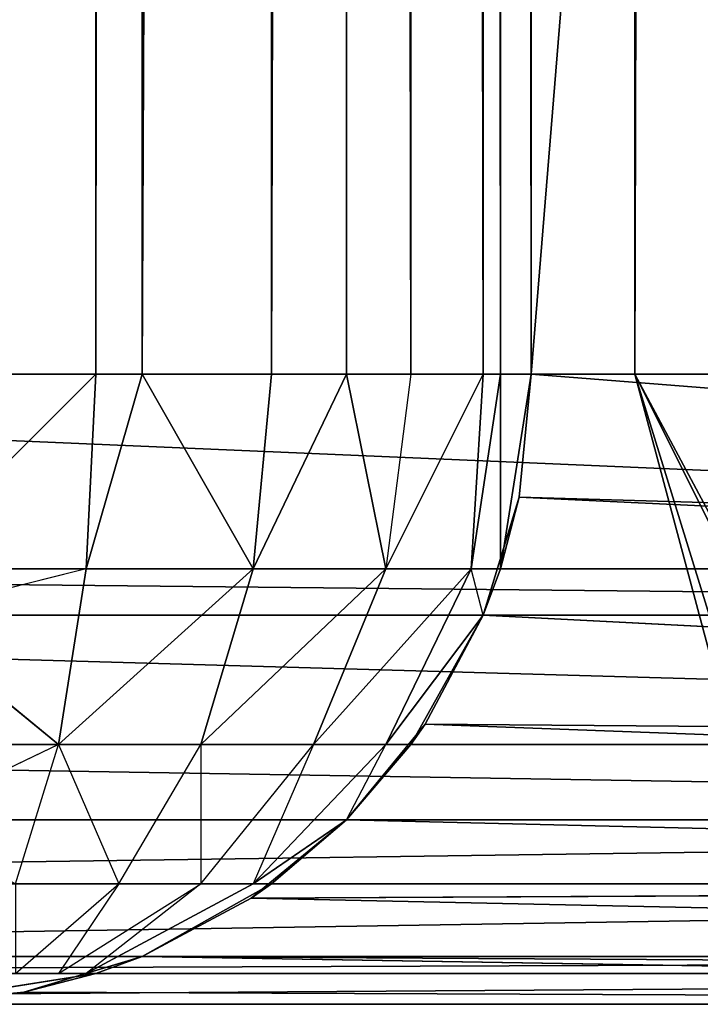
# Model space of a CAD drawing. Extents: x 0 to 602, y -131 to 3.
# Tile 6 of 167: x 2.056 to 2.596, y -131.053 to -130.271. Entities that reach past the tile are written whole.
import ezdxf

# ---------------------------------------------------------------- set-up
doc = ezdxf.new("R2010")
doc.units = 0
doc.header["$LTSCALE"] = 25.4
doc.layers.get('0').update_dxf_attribs({"color": 13, "linetype": 'CONTINUOUS'})

# ---------------------------------------------------------------- blocks, each defined once
blk = doc.blocks.new('PICASSO-LED-8131_STL')
at = {"color": 0}
for p, q in [((0.66749, 603.89435, 21.80967), (0.66749, 600.29437, 21.80967)), ((0.66749, 603.89435, 21.80967), (0.66749, 600.29437, 21.80967)), ((0.69196, 600.29437, 21.65516), (0.69196, 603.89435, 21.65516)), ((0.69196, 600.29437, 21.65516), (0.69196, 603.89435, 21.65516)), ((0.70555, 600.29437, 21.61833), (0.70555, 603.89435, 21.61833)), ((0.70555, 600.29437, 21.61833), (0.70555, 603.89435, 21.61833)), ((0.76298, 600.29437, 21.51578), (0.76298, 603.89435, 21.51578)), ((0.76298, 600.29437, 21.51578), (0.76298, 603.89435, 21.51578)), ((0.81394, 600.29437, 21.45612), (0.81394, 603.89435, 21.45612)), ((0.81394, 600.29437, 21.45612), (0.81394, 603.89435, 21.45612)), ((0.87359, 600.29437, 21.40516), (0.87359, 603.89435, 21.40516)), ((0.87359, 600.29437, 21.40516), (0.87359, 603.89435, 21.40516)), ((0.97615, 600.29437, 21.34773), (0.97615, 603.89435, 21.34773)), ((0.97615, 600.29437, 21.34773), (0.97615, 603.89435, 21.34773)), ((1.01298, 600.29437, 21.33414), (1.01298, 603.89435, 21.33414)), ((1.01298, 600.29437, 21.33414), (1.01298, 603.89435, 21.33414)), ((1.16749, 600.29437, 21.30967), (1.16749, 603.89435, 21.30967)), ((1.16749, 600.29437, 21.30967), (1.16749, 603.89435, 21.30967)), ((0.66749, 600.29437, 22.8345), (0.66749, 602.75305, 22.8345)), ((0.6771, 602.65552, 22.93204), (0.66749, 602.75305, 22.8345)), ((0.66749, 600.29437, 22.8345), (0.66749, 602.75305, 22.8345)), ((0.6771, 602.65552, 22.93204), (0.66749, 602.75305, 22.8345)), ((0.6771, 602.65552, 22.93204), (0.66749, 602.75305, 34.9545)), ((0.66749, 602.75305, 34.9545), (0.69196, 602.59857, 34.9545)), ((0.6771, 602.65552, 22.93204), (0.66749, 602.75305, 34.9545)), ((0.87359, 602.62811, 35.33921), (0.81394, 602.75305, 35.30805)), ((0.97615, 602.75305, 35.41644), (0.87359, 602.62811, 35.33921)), ((0.97615, 602.75305, 35.41644), (0.87359, 602.62811, 35.33921)), ((0.87359, 602.75305, 35.35901), (0.87359, 602.62811, 35.33921)), ((1.01298, 602.60614, 35.40675), (0.97615, 602.75305, 35.41644)), ((1.01298, 602.75305, 35.43003), (1.01298, 602.60614, 35.40675)), ((1.16749, 602.75305, 35.4545), (1.16749, 602.59857, 35.43003)), ((1.16749, 602.75305, 35.4545), (1.16749, 602.59857, 35.43003)), ((0.69196, 602.66229, 35.0795), (0.76298, 602.58032, 35.19226)), ((0.76298, 602.66229, 35.23401), (0.87359, 602.62811, 35.33921)), ((0.76298, 602.66229, 35.23401), (0.76298, 602.58032, 35.19226)), ((0.66749, 600.29437, 22.8345), (0.6771, 602.65552, 22.93204)), ((0.66749, 600.29437, 22.8345), (0.6771, 602.65552, 22.93204)), ((0.70555, 602.56177, 23.02584), (0.6771, 602.65552, 22.93204)), ((0.70555, 602.56177, 34.9545), (0.6771, 602.65552, 22.93204)), ((0.70555, 602.56177, 23.02584), (0.6771, 602.65552, 22.93204)), ((0.70555, 602.56177, 34.9545), (0.6771, 602.65552, 22.93204)), ((0.69196, 602.59857, 34.9545), (0.6771, 602.65552, 22.93204)), ((0.69196, 602.59857, 34.9545), (0.6771, 602.65552, 22.93204)), ((0.76298, 602.58032, 35.19226), (0.69196, 602.62811, 35.04532)), ((0.69196, 602.62811, 35.04532), (0.76298, 602.51532, 35.12725)), ((0.87359, 602.62811, 35.33921), (0.76298, 602.58032, 35.19226)), ((0.87359, 602.62811, 35.33921), (1.01298, 602.60614, 35.40675)), ((0.87359, 602.62811, 35.33921), (1.01298, 602.60614, 35.40675)), ((0.87359, 602.62811, 35.33921), (0.87359, 602.51532, 35.28175)), ((0.87359, 602.62811, 35.33921), (0.87359, 602.51532, 35.28175)), ((0.76298, 602.51532, 35.12725), (0.69196, 602.60614, 35.00225)), ((0.76298, 602.47357, 35.04532), (0.69196, 602.60614, 35.00225)), ((1.16749, 602.59857, 35.43003), (1.01298, 602.60614, 35.40675)), ((1.01298, 602.60614, 35.40675), (1.16749, 602.56177, 35.41644)), ((1.01298, 602.60614, 35.40675), (1.01298, 602.47357, 35.33921)), ((1.01298, 602.60614, 35.40675), (1.01298, 602.47357, 35.33921)), ((0.69196, 602.59857, 34.9545), (0.70555, 602.56177, 34.9545)), ((25.16749, 602.59857, 35.43003), (1.16749, 602.59857, 35.43003)), ((1.16749, 602.59857, 35.43003), (1.16749, 602.56177, 35.41644)), ((25.16749, 602.59857, 35.43003), (1.16749, 602.59857, 35.43003)), ((0.76298, 602.58032, 35.19226), (0.87359, 602.51532, 35.28175)), ((0.76298, 602.58032, 35.19226), (0.76298, 602.51532, 35.12725)), ((0.66749, 600.29437, 22.8345), (0.70555, 602.56177, 23.02584)), ((0.66749, 600.29437, 22.8345), (0.70555, 602.56177, 23.02584)), ((0.70555, 602.56177, 23.02584), (0.69196, 600.29437, 22.989)), ((0.70555, 602.56177, 23.02584), (0.69196, 600.29437, 22.989)), ((0.75175, 602.47528, 23.11228), (0.70555, 602.56177, 23.02584)), ((0.70555, 602.56177, 23.02584), (0.70555, 600.29437, 23.02584)), ((0.70555, 602.56177, 23.02584), (0.70555, 600.29437, 23.02584)), ((0.70555, 602.56177, 34.9545), (0.70555, 602.56177, 23.02584)), ((0.75175, 602.47528, 23.11228), (0.70555, 602.56177, 23.02584)), ((0.75175, 602.47528, 23.11228), (0.70555, 602.56177, 34.9545)), ((0.70555, 602.56177, 34.9545), (0.76298, 602.45923, 34.9545)), ((0.75175, 602.47528, 23.11228), (0.70555, 602.56177, 34.9545)), ((0.70555, 602.56177, 34.9545), (0.70555, 602.56177, 23.02584)), ((1.16749, 602.56177, 35.41644), (1.01298, 602.47357, 35.33921)), ((1.16749, 602.56177, 35.41644), (1.01298, 602.47357, 35.33921)), ((25.16749, 602.56177, 35.41644), (1.16749, 602.56177, 35.41644)), ((1.16749, 602.56177, 35.41644), (1.16749, 602.45923, 35.35901)), ((25.16749, 602.56177, 35.41644), (1.16749, 602.56177, 35.41644)), ((1.16749, 602.56177, 35.41644), (1.16749, 602.45923, 35.35901)), ((0.87359, 602.51532, 35.28175), (0.76298, 602.51532, 35.12725)), ((0.76298, 602.51532, 35.12725), (0.87359, 602.42584, 35.19226)), ((0.76298, 602.51532, 35.12725), (0.76298, 602.47357, 35.04532)), ((0.87359, 602.51532, 35.28175), (1.01298, 602.47357, 35.33921)), ((0.87359, 602.51532, 35.28175), (1.01298, 602.47357, 35.33921)), ((0.87359, 602.51532, 35.28175), (0.87359, 602.42584, 35.19226)), ((0.87359, 602.51532, 35.28175), (0.87359, 602.42584, 35.19226)), ((0.75175, 602.47528, 23.11228), (0.70555, 600.29437, 23.02584)), ((0.75175, 602.47528, 23.11228), (0.70555, 600.29437, 23.02584)), ((0.81394, 602.39954, 23.18805), (0.75175, 602.47528, 23.11228)), ((0.75175, 602.47528, 23.11228), (0.76298, 600.29437, 23.12839)), ((0.75175, 602.47528, 23.11228), (0.76298, 600.29437, 23.12839)), ((0.81394, 602.39954, 34.9545), (0.75175, 602.47528, 23.11228)), ((0.81394, 602.39954, 23.18805), (0.75175, 602.47528, 23.11228)), ((0.81394, 602.39954, 34.9545), (0.75175, 602.47528, 23.11228)), ((0.76298, 602.45923, 34.9545), (0.75175, 602.47528, 23.11228)), ((0.76298, 602.45923, 34.9545), (0.75175, 602.47528, 23.11228)), ((0.81394, 602.39954, 34.9545), (0.76298, 602.47357, 35.04532)), ((0.87359, 602.36835, 35.0795), (0.76298, 602.47357, 35.04532)), ((0.87359, 602.42584, 35.19226), (0.76298, 602.47357, 35.04532)), ((0.87359, 602.36835, 35.0795), (0.76298, 602.47357, 35.04532)), ((1.16749, 602.45923, 35.35901), (1.01298, 602.47357, 35.33921)), ((1.01298, 602.47357, 35.33921), (1.16749, 602.39954, 35.30805)), ((1.01298, 602.47357, 35.33921), (1.01298, 602.36835, 35.23401)), ((1.01298, 602.47357, 35.33921), (1.01298, 602.36835, 35.23401)), ((0.76298, 602.45923, 34.9545), (0.81394, 602.39954, 34.9545)), ((25.16749, 602.45923, 35.35901), (1.16749, 602.45923, 35.35901)), ((1.16749, 602.45923, 35.35901), (1.16749, 602.39954, 35.30805)), ((25.16749, 602.45923, 35.35901), (1.16749, 602.45923, 35.35901)), ((0.87359, 602.42584, 35.19226), (1.01298, 602.36835, 35.23401)), ((0.87359, 602.42584, 35.19226), (1.01298, 602.36835, 35.23401)), ((0.87359, 602.42584, 35.19226), (0.87359, 602.36835, 35.0795)), ((0.87359, 602.42584, 35.19226), (0.87359, 602.36835, 35.0795)), ((0.81394, 602.39954, 23.18805), (0.76298, 600.29437, 23.12839)), ((0.81394, 602.39954, 23.18805), (0.76298, 600.29437, 23.12839)), ((0.8897, 602.33734, 23.25023), (0.81394, 602.39954, 23.18805)), ((0.81394, 602.39954, 23.18805), (0.81394, 600.29437, 23.18805)), ((0.81394, 602.39954, 23.18805), (0.81394, 600.29437, 23.18805)), ((0.81394, 602.39954, 34.9545), (0.87359, 602.36835, 35.0795)), ((0.81394, 602.39954, 34.9545), (0.81394, 602.39954, 23.18805)), ((0.8897, 602.33734, 23.25023), (0.81394, 602.39954, 23.18805)), ((0.8897, 602.33734, 23.25023), (0.81394, 602.39954, 34.9545)), ((0.8897, 602.33734, 23.25023), (0.81394, 602.39954, 34.9545)), ((0.81394, 602.39954, 34.9545), (0.87359, 602.34857, 34.9545)), ((0.81394, 602.39954, 34.9545), (0.81394, 602.39954, 23.18805)), ((1.16749, 602.39954, 35.30805), (1.01298, 602.36835, 35.23401)), ((25.16749, 602.39954, 35.30805), (1.16749, 602.39954, 35.30805)), ((1.16749, 602.39954, 35.30805), (1.16749, 602.34857, 35.24839)), ((25.16749, 602.39954, 35.30805), (1.16749, 602.39954, 35.30805)), ((0.87359, 602.36835, 35.0795), (1.01298, 602.30084, 35.10145)), ((0.87359, 602.34857, 34.9545), (0.87359, 602.36835, 35.0795)), ((0.97615, 602.29114, 34.9545), (0.87359, 602.36835, 35.0795)), ((0.97615, 602.29114, 34.9545), (0.87359, 602.36835, 35.0795)), ((0.87359, 602.36835, 35.0795), (1.01298, 602.30084, 35.10145)), ((1.16749, 602.34857, 35.24839), (1.01298, 602.36835, 35.23401)), ((1.01298, 602.36835, 35.23401), (1.16749, 602.29114, 35.14584)), ((1.01298, 602.36835, 35.23401), (1.16749, 602.29114, 35.14584)), ((1.01298, 602.36835, 35.23401), (1.01298, 602.30084, 35.10145)), ((1.01298, 602.36835, 35.23401), (1.01298, 602.30084, 35.10145)), ((0.87359, 602.34857, 34.9545), (0.97615, 602.29114, 34.9545)), ((0.8897, 602.33734, 23.25023), (0.87359, 602.34857, 34.9545)), ((0.8897, 602.33734, 23.25023), (0.87359, 602.34857, 34.9545)), ((0.97615, 602.29114, 23.29643), (0.87359, 602.34857, 34.9545)), ((0.97615, 602.29114, 23.29643), (0.87359, 602.34857, 34.9545)), ((0.87359, 602.34857, 34.9545), (0.97615, 602.29114, 34.9545)), ((25.16749, 602.34857, 35.24839), (1.16749, 602.34857, 35.24839)), ((1.16749, 602.34857, 35.24839), (1.16749, 602.29114, 35.14584)), ((25.16749, 602.34857, 35.24839), (1.16749, 602.34857, 35.24839)), ((1.16749, 602.34857, 35.24839), (1.16749, 602.29114, 35.14584)), ((0.8897, 602.33734, 23.25023), (0.81394, 600.29437, 23.18805)), ((0.8897, 602.33734, 23.25023), (0.81394, 600.29437, 23.18805)), ((0.8897, 602.33734, 23.25023), (0.87359, 600.29437, 23.239)), ((0.8897, 602.33734, 23.25023), (0.87359, 600.29437, 23.239)), ((0.97615, 602.29114, 23.29643), (0.8897, 602.33734, 23.25023)), ((0.97615, 602.29114, 23.29643), (0.8897, 602.33734, 23.25023)), ((0.97615, 602.29114, 34.9545), (1.01298, 602.30084, 35.10145)), ((1.16749, 602.29114, 35.14584), (1.01298, 602.30084, 35.10145)), ((1.01298, 602.27753, 34.9545), (1.01298, 602.30084, 35.10145)), ((1.01298, 602.30084, 35.10145), (1.16749, 602.27753, 35.10901)), ((0.97615, 602.29114, 23.29643), (0.87359, 600.29437, 23.239)), ((0.97615, 602.29114, 23.29643), (0.87359, 600.29437, 23.239)), ((1.06995, 602.2627, 23.32489), (0.97615, 602.29114, 23.29643)), ((0.97615, 602.29114, 23.29643), (0.97615, 600.29437, 23.29643)), ((0.97615, 602.29114, 23.29643), (0.97615, 600.29437, 23.29643)), ((0.97615, 602.29114, 23.29643), (0.97615, 602.29114, 34.9545)), ((0.97615, 602.29114, 23.29643), (0.97615, 602.29114, 34.9545)), ((1.06995, 602.2627, 23.32489), (0.97615, 602.29114, 23.29643)), ((1.06995, 602.2627, 23.32489), (0.97615, 602.29114, 34.9545)), ((1.06995, 602.2627, 23.32489), (0.97615, 602.29114, 34.9545)), ((0.97615, 602.29114, 34.9545), (1.01298, 602.27753, 34.9545)), ((25.16749, 602.29114, 35.14584), (1.16749, 602.29114, 35.14584)), ((1.16749, 602.29114, 35.14584), (1.16749, 602.27753, 35.10901)), ((25.16749, 602.29114, 35.14584), (1.16749, 602.29114, 35.14584)), ((1.01298, 602.27753, 34.9545), (1.16749, 602.25311, 34.9545)), ((1.06995, 602.2627, 23.32489), (1.01298, 602.27753, 34.9545)), ((1.06995, 602.2627, 23.32489), (1.01298, 602.27753, 34.9545)), ((1.16749, 602.25311, 23.3345), (1.01298, 602.27753, 34.9545)), ((1.16749, 602.25311, 23.3345), (1.01298, 602.27753, 34.9545)), ((1.01298, 602.27753, 34.9545), (1.16749, 602.25311, 34.9545)), ((25.16749, 602.27753, 35.10901), (1.16749, 602.27753, 35.10901)), ((1.16749, 602.27753, 35.10901), (1.16749, 602.25311, 34.9545)), ((25.16749, 602.27753, 35.10901), (1.16749, 602.27753, 35.10901)), ((1.16749, 602.27753, 35.10901), (1.16749, 602.25311, 34.9545)), ((1.06995, 602.2627, 23.32489), (0.97615, 600.29437, 23.29643)), ((1.06995, 602.2627, 23.32489), (0.97615, 600.29437, 23.29643)), ((1.06995, 602.2627, 23.32489), (1.01298, 600.29437, 23.31002)), ((1.06995, 602.2627, 23.32489), (1.01298, 600.29437, 23.31002)), ((1.16749, 602.25311, 23.3345), (1.06995, 602.2627, 23.32489)), ((1.16749, 602.25311, 23.3345), (1.06995, 602.2627, 23.32489)), ((1.16749, 602.25311, 23.3345), (1.01298, 600.29437, 23.31002)), ((1.16749, 602.25311, 23.3345), (1.01298, 600.29437, 23.31002)), ((25.16749, 602.25311, 23.3345), (1.16749, 602.25311, 23.3345)), ((1.16749, 602.25311, 23.3345), (1.16749, 600.29437, 23.3345)), ((1.16749, 602.25311, 34.9545), (25.16749, 602.25311, 34.9545)), ((1.16749, 602.25311, 34.9545), (25.16749, 602.25311, 34.9545)), ((1.16749, 602.25311, 34.9545), (1.16749, 602.25311, 23.3345)), ((25.16749, 602.25311, 23.3345), (1.16749, 602.25311, 23.3345)), ((1.16749, 602.25311, 23.3345), (1.16749, 600.29437, 23.3345)), ((1.16749, 602.25311, 34.9545), (1.16749, 602.25311, 23.3345)), ((0.91749, 602.10394, 34.92758), (1.16749, 602.1709, 34.92758)), ((1.16749, 602.1709, 23.92758), (0.91749, 602.10394, 23.92758)), ((1.16749, 602.1709, 23.92758), (0.91749, 602.10394, 23.92758)), ((0.91749, 602.10394, 34.92758), (1.16749, 602.1709, 34.92758)), ((0.95098, 602.10394, 23.80258), (1.16749, 602.1709, 23.92758)), ((0.95098, 602.10394, 23.80258), (1.16749, 602.1709, 23.92758)), ((1.04249, 602.10394, 23.71107), (1.16749, 602.1709, 23.92758)), ((1.04249, 602.10394, 23.71107), (1.16749, 602.1709, 23.92758)), ((25.16749, 602.1709, 23.92758), (1.16749, 602.1709, 23.92758)), ((1.16749, 602.1709, 23.92758), (1.16749, 602.1709, 34.92758)), ((1.16749, 602.1709, 34.92758), (25.16749, 602.1709, 34.92758)), ((1.16749, 602.1709, 23.92758), (1.16749, 602.1709, 34.92758)), ((1.16749, 602.1709, 23.92758), (1.16749, 602.10394, 23.67758)), ((1.16749, 602.10394, 35.17758), (1.16749, 602.1709, 34.92758)), ((1.16749, 602.1709, 23.92758), (1.16749, 602.10394, 23.67758)), ((25.16749, 602.1709, 23.92758), (1.16749, 602.1709, 23.92758)), ((1.16749, 602.10394, 35.17758), (1.16749, 602.1709, 34.92758)), ((1.16749, 602.1709, 34.92758), (25.16749, 602.1709, 34.92758))]:
    blk.add_line(p, q, dxfattribs=at)
mesh = blk.add_polyface(dxfattribs=at)
corners = [(0.66749, 603.89435, 34.9545), (0.66749, 602.75305, 22.8345), (0.66749, 602.75305, 34.9545), (0.66749, 600.29437, 21.80967), (0.66749, 600.29437, 22.8345), (0.66749, 603.89435, 21.80967)]
mesh.append_faces([[corners[k] for k in face] for face in [(0, 1, 2), (1, 3, 4)]], dxfattribs={"vtx0": -1, "color": 0})
mesh.append_faces([[corners[k] for k in face] for face in [(3, 1, 5), (5, 1, 0)]], dxfattribs={"vtx0": -1, "vtx1": -1, "color": 0})
mesh = blk.add_polyface(dxfattribs=at)
corners = [(0.66749, 603.89435, 21.80967), (0.69196, 600.29437, 21.65516), (0.66749, 600.29437, 21.80967), (0.69196, 603.89435, 21.65516)]
mesh.append_faces([[corners[k] for k in face] for face in [(0, 1, 2), (1, 0, 3)]], dxfattribs={"vtx0": -1, "color": 0})
mesh = blk.add_polyface(dxfattribs=at)
corners = [(0.69196, 603.89435, 21.65516), (0.70555, 600.29437, 21.61833), (0.69196, 600.29437, 21.65516), (0.70555, 603.89435, 21.61833)]
mesh.append_faces([[corners[k] for k in face] for face in [(0, 1, 2), (1, 0, 3)]], dxfattribs={"vtx0": -1, "color": 0})
mesh = blk.add_polyface(dxfattribs=at)
corners = [(0.70555, 603.89435, 21.61833), (0.76298, 600.29437, 21.51578), (0.70555, 600.29437, 21.61833), (0.76298, 603.89435, 21.51578)]
mesh.append_faces([[corners[k] for k in face] for face in [(0, 1, 2), (1, 0, 3)]], dxfattribs={"vtx0": -1, "color": 0})
mesh = blk.add_polyface(dxfattribs=at)
corners = [(0.76298, 603.89435, 21.51578), (0.81394, 600.29437, 21.45612), (0.76298, 600.29437, 21.51578), (0.81394, 603.89435, 21.45612)]
mesh.append_faces([[corners[k] for k in face] for face in [(0, 1, 2), (1, 0, 3)]], dxfattribs={"vtx0": -1, "color": 0})
mesh = blk.add_polyface(dxfattribs=at)
corners = [(0.87359, 603.89435, 21.40516), (0.81394, 600.29437, 21.45612), (0.81394, 603.89435, 21.45612), (0.87359, 600.29437, 21.40516)]
mesh.append_faces([[corners[k] for k in face] for face in [(0, 1, 2), (1, 0, 3)]], dxfattribs={"vtx0": -1, "color": 0})
mesh = blk.add_polyface(dxfattribs=at)
corners = [(0.97615, 603.89435, 21.34773), (0.87359, 600.29437, 21.40516), (0.87359, 603.89435, 21.40516), (0.97615, 600.29437, 21.34773)]
mesh.append_faces([[corners[k] for k in face] for face in [(0, 1, 2), (1, 0, 3)]], dxfattribs={"vtx0": -1, "color": 0})
mesh = blk.add_polyface(dxfattribs=at)
corners = [(1.01298, 603.89435, 21.33414), (0.97615, 600.29437, 21.34773), (0.97615, 603.89435, 21.34773), (1.01298, 600.29437, 21.33414)]
mesh.append_faces([[corners[k] for k in face] for face in [(0, 1, 2), (1, 0, 3)]], dxfattribs={"vtx0": -1, "color": 0})
mesh = blk.add_polyface(dxfattribs=at)
corners = [(1.16749, 603.89435, 21.30967), (1.01298, 600.29437, 21.33414), (1.01298, 603.89435, 21.33414), (1.16749, 600.29437, 21.30967)]
mesh.append_faces([[corners[k] for k in face] for face in [(0, 1, 2), (1, 0, 3)]], dxfattribs={"vtx0": -1, "color": 0})
mesh = blk.add_polyface(dxfattribs=at)
corners = [(25.16749, 603.89435, 21.30967), (1.16749, 600.29437, 21.30967), (1.16749, 603.89435, 21.30967), (25.16749, 600.29437, 21.30967)]
mesh.append_faces([[corners[k] for k in face] for face in [(0, 1, 2), (1, 0, 3)]], dxfattribs={"vtx0": -1, "color": 0})
mesh = blk.add_polyface(dxfattribs=at)
corners = [(0.66749, 602.75305, 22.8345), (0.66749, 600.29437, 22.8345), (0.6771, 602.65552, 22.93204)]
mesh.append_faces([[corners[k] for k in face] for face in [(0, 1, 2)]], dxfattribs={"color": 0})
mesh = blk.add_polyface(dxfattribs=at)
corners = [(0.66749, 602.75305, 22.8345), (0.6771, 602.65552, 22.93204), (0.66749, 602.75305, 34.9545)]
mesh.append_faces([[corners[k] for k in face] for face in [(0, 1, 2)]], dxfattribs={"color": 0})
mesh = blk.add_polyface(dxfattribs=at)
corners = [(0.66749, 602.75305, 34.9545), (0.6771, 602.65552, 22.93204), (0.69196, 602.59857, 34.9545)]
mesh.append_faces([[corners[k] for k in face] for face in [(0, 1, 2)]], dxfattribs={"color": 0})
mesh = blk.add_polyface(dxfattribs=at)
corners = [(0.81394, 602.75305, 35.30805), (0.76298, 602.66229, 35.23401), (0.87359, 602.62811, 35.33921)]
mesh.append_faces([[corners[k] for k in face] for face in [(0, 1, 2)]], dxfattribs={"color": 0})
mesh = blk.add_polyface(dxfattribs=at)
corners = [(1.01298, 602.60614, 35.40675), (0.97615, 602.75305, 35.41644), (0.87359, 602.62811, 35.33921)]
mesh.append_faces([[corners[k] for k in face] for face in [(0, 1, 2)]], dxfattribs={"color": 0})
mesh = blk.add_polyface(dxfattribs=at)
corners = [(0.97615, 602.75305, 35.41644), (0.87359, 602.75305, 35.35901), (0.87359, 602.62811, 35.33921)]
mesh.append_faces([[corners[k] for k in face] for face in [(0, 1, 2)]], dxfattribs={"color": 0})
mesh = blk.add_polyface(dxfattribs=at)
corners = [(1.16749, 602.59857, 35.43003), (1.01298, 602.75305, 35.43003), (1.01298, 602.60614, 35.40675), (1.16749, 602.75305, 35.4545)]
mesh.append_faces([[corners[k] for k in face] for face in [(0, 1, 2), (1, 0, 3)]], dxfattribs={"vtx0": -1, "color": 0})
mesh = blk.add_polyface(dxfattribs=at)
corners = [(25.16749, 602.59857, 35.43003), (1.16749, 602.75305, 35.4545), (1.16749, 602.59857, 35.43003), (25.16749, 602.75305, 35.4545)]
mesh.append_faces([[corners[k] for k in face] for face in [(0, 1, 2), (1, 0, 3)]], dxfattribs={"vtx0": -1, "color": 0})
mesh = blk.add_polyface(dxfattribs=at)
corners = [(0.69196, 602.66229, 35.0795), (0.76298, 602.58032, 35.19226), (0.76298, 602.66229, 35.23401)]
mesh.append_faces([[corners[k] for k in face] for face in [(0, 1, 2)]], dxfattribs={"color": 0})
mesh = blk.add_polyface(dxfattribs=at)
corners = [(0.6771, 602.65552, 22.93204), (0.66749, 600.29437, 22.8345), (0.70555, 602.56177, 23.02584)]
mesh.append_faces([[corners[k] for k in face] for face in [(0, 1, 2)]], dxfattribs={"color": 0})
mesh = blk.add_polyface(dxfattribs=at)
corners = [(0.6771, 602.65552, 22.93204), (0.70555, 602.56177, 23.02584), (0.70555, 602.56177, 34.9545)]
mesh.append_faces([[corners[k] for k in face] for face in [(0, 1, 2)]], dxfattribs={"color": 0})
mesh = blk.add_polyface(dxfattribs=at)
corners = [(0.6771, 602.65552, 22.93204), (0.70555, 602.56177, 34.9545), (0.69196, 602.59857, 34.9545)]
mesh.append_faces([[corners[k] for k in face] for face in [(0, 1, 2)]], dxfattribs={"color": 0})
mesh = blk.add_polyface(dxfattribs=at)
corners = [(0.69196, 602.62811, 35.04532), (0.76298, 602.51532, 35.12725), (0.76298, 602.58032, 35.19226)]
mesh.append_faces([[corners[k] for k in face] for face in [(0, 1, 2)]], dxfattribs={"color": 0})
mesh = blk.add_polyface(dxfattribs=at)
corners = [(0.87359, 602.62811, 35.33921), (0.76298, 602.58032, 35.19226), (0.87359, 602.51532, 35.28175)]
mesh.append_faces([[corners[k] for k in face] for face in [(0, 1, 2)]], dxfattribs={"color": 0})
mesh = blk.add_polyface(dxfattribs=at)
corners = [(1.01298, 602.47357, 35.33921), (0.87359, 602.62811, 35.33921), (0.87359, 602.51532, 35.28175), (1.01298, 602.60614, 35.40675)]
mesh.append_faces([[corners[k] for k in face] for face in [(0, 1, 2), (1, 0, 3)]], dxfattribs={"vtx0": -1, "color": 0})
mesh = blk.add_polyface(dxfattribs=at)
corners = [(0.69196, 602.60614, 35.00225), (0.76298, 602.47357, 35.04532), (0.76298, 602.51532, 35.12725)]
mesh.append_faces([[corners[k] for k in face] for face in [(0, 1, 2)]], dxfattribs={"color": 0})
mesh = blk.add_polyface(dxfattribs=at)
corners = [(1.16749, 602.56177, 35.41644), (1.01298, 602.60614, 35.40675), (1.01298, 602.47357, 35.33921)]
mesh.append_faces([[corners[k] for k in face] for face in [(0, 1, 2)]], dxfattribs={"color": 0})
mesh = blk.add_polyface(dxfattribs=at)
corners = [(25.16749, 602.56177, 35.41644), (1.16749, 602.59857, 35.43003), (1.16749, 602.56177, 35.41644), (25.16749, 602.59857, 35.43003)]
mesh.append_faces([[corners[k] for k in face] for face in [(0, 1, 2), (1, 0, 3)]], dxfattribs={"vtx0": -1, "color": 0})
mesh = blk.add_polyface(dxfattribs=at)
corners = [(0.70555, 602.56177, 23.02584), (0.66749, 600.29437, 22.8345), (0.69196, 600.29437, 22.989)]
mesh.append_faces([[corners[k] for k in face] for face in [(0, 1, 2)]], dxfattribs={"color": 0})
mesh = blk.add_polyface(dxfattribs=at)
corners = [(0.70555, 602.56177, 23.02584), (0.69196, 600.29437, 22.989), (0.70555, 600.29437, 23.02584)]
mesh.append_faces([[corners[k] for k in face] for face in [(0, 1, 2)]], dxfattribs={"color": 0})
mesh = blk.add_polyface(dxfattribs=at)
corners = [(0.70555, 602.56177, 23.02584), (0.70555, 600.29437, 23.02584), (0.75175, 602.47528, 23.11228)]
mesh.append_faces([[corners[k] for k in face] for face in [(0, 1, 2)]], dxfattribs={"color": 0})
mesh = blk.add_polyface(dxfattribs=at)
corners = [(0.70555, 602.56177, 23.02584), (0.75175, 602.47528, 23.11228), (0.70555, 602.56177, 34.9545)]
mesh.append_faces([[corners[k] for k in face] for face in [(0, 1, 2)]], dxfattribs={"color": 0})
mesh = blk.add_polyface(dxfattribs=at)
corners = [(0.70555, 602.56177, 34.9545), (0.75175, 602.47528, 23.11228), (0.76298, 602.45923, 34.9545)]
mesh.append_faces([[corners[k] for k in face] for face in [(0, 1, 2)]], dxfattribs={"color": 0})
mesh = blk.add_polyface(dxfattribs=at)
corners = [(1.16749, 602.56177, 35.41644), (1.01298, 602.47357, 35.33921), (1.16749, 602.45923, 35.35901)]
mesh.append_faces([[corners[k] for k in face] for face in [(0, 1, 2)]], dxfattribs={"color": 0})
mesh = blk.add_polyface(dxfattribs=at)
corners = [(25.16749, 602.45923, 35.35901), (1.16749, 602.56177, 35.41644), (1.16749, 602.45923, 35.35901), (25.16749, 602.56177, 35.41644)]
mesh.append_faces([[corners[k] for k in face] for face in [(0, 1, 2), (1, 0, 3)]], dxfattribs={"vtx0": -1, "color": 0})
mesh = blk.add_polyface(dxfattribs=at)
corners = [(0.76298, 602.51532, 35.12725), (0.87359, 602.42584, 35.19226), (0.87359, 602.51532, 35.28175)]
mesh.append_faces([[corners[k] for k in face] for face in [(0, 1, 2)]], dxfattribs={"color": 0})
mesh = blk.add_polyface(dxfattribs=at)
corners = [(1.01298, 602.36835, 35.23401), (0.87359, 602.51532, 35.28175), (0.87359, 602.42584, 35.19226), (1.01298, 602.47357, 35.33921)]
mesh.append_faces([[corners[k] for k in face] for face in [(0, 1, 2), (1, 0, 3)]], dxfattribs={"vtx0": -1, "color": 0})
mesh = blk.add_polyface(dxfattribs=at)
corners = [(0.75175, 602.47528, 23.11228), (0.70555, 600.29437, 23.02584), (0.76298, 600.29437, 23.12839)]
mesh.append_faces([[corners[k] for k in face] for face in [(0, 1, 2)]], dxfattribs={"color": 0})
mesh = blk.add_polyface(dxfattribs=at)
corners = [(0.75175, 602.47528, 23.11228), (0.76298, 600.29437, 23.12839), (0.81394, 602.39954, 23.18805)]
mesh.append_faces([[corners[k] for k in face] for face in [(0, 1, 2)]], dxfattribs={"color": 0})
mesh = blk.add_polyface(dxfattribs=at)
corners = [(0.75175, 602.47528, 23.11228), (0.81394, 602.39954, 23.18805), (0.81394, 602.39954, 34.9545)]
mesh.append_faces([[corners[k] for k in face] for face in [(0, 1, 2)]], dxfattribs={"color": 0})
mesh = blk.add_polyface(dxfattribs=at)
corners = [(0.75175, 602.47528, 23.11228), (0.81394, 602.39954, 34.9545), (0.76298, 602.45923, 34.9545)]
mesh.append_faces([[corners[k] for k in face] for face in [(0, 1, 2)]], dxfattribs={"color": 0})
mesh = blk.add_polyface(dxfattribs=at)
corners = [(0.76298, 602.47357, 35.04532), (0.81394, 602.39954, 34.9545), (0.87359, 602.36835, 35.0795)]
mesh.append_faces([[corners[k] for k in face] for face in [(0, 1, 2)]], dxfattribs={"color": 0})
mesh = blk.add_polyface(dxfattribs=at)
corners = [(0.76298, 602.47357, 35.04532), (0.87359, 602.36835, 35.0795), (0.87359, 602.42584, 35.19226)]
mesh.append_faces([[corners[k] for k in face] for face in [(0, 1, 2)]], dxfattribs={"color": 0})
mesh = blk.add_polyface(dxfattribs=at)
corners = [(1.16749, 602.39954, 35.30805), (1.01298, 602.47357, 35.33921), (1.01298, 602.36835, 35.23401)]
mesh.append_faces([[corners[k] for k in face] for face in [(0, 1, 2)]], dxfattribs={"color": 0})
mesh = blk.add_polyface(dxfattribs=at)
corners = [(25.16749, 602.39954, 35.30805), (1.16749, 602.45923, 35.35901), (1.16749, 602.39954, 35.30805), (25.16749, 602.45923, 35.35901)]
mesh.append_faces([[corners[k] for k in face] for face in [(0, 1, 2), (1, 0, 3)]], dxfattribs={"vtx0": -1, "color": 0})
mesh = blk.add_polyface(dxfattribs=at)
corners = [(1.01298, 602.30084, 35.10145), (0.87359, 602.42584, 35.19226), (0.87359, 602.36835, 35.0795), (1.01298, 602.36835, 35.23401)]
mesh.append_faces([[corners[k] for k in face] for face in [(0, 1, 2), (1, 0, 3)]], dxfattribs={"vtx0": -1, "color": 0})
mesh = blk.add_polyface(dxfattribs=at)
corners = [(0.81394, 602.39954, 23.18805), (0.76298, 600.29437, 23.12839), (0.81394, 600.29437, 23.18805)]
mesh.append_faces([[corners[k] for k in face] for face in [(0, 1, 2)]], dxfattribs={"color": 0})
mesh = blk.add_polyface(dxfattribs=at)
corners = [(0.8897, 602.33734, 23.25023), (0.81394, 602.39954, 23.18805), (0.81394, 600.29437, 23.18805)]
mesh.append_faces([[corners[k] for k in face] for face in [(0, 1, 2)]], dxfattribs={"color": 0})
mesh = blk.add_polyface(dxfattribs=at)
corners = [(0.81394, 602.39954, 34.9545), (0.81394, 602.39954, 23.18805), (0.8897, 602.33734, 23.25023)]
mesh.append_faces([[corners[k] for k in face] for face in [(0, 1, 2)]], dxfattribs={"color": 0})
mesh = blk.add_polyface(dxfattribs=at)
corners = [(0.81394, 602.39954, 34.9545), (0.8897, 602.33734, 23.25023), (0.87359, 602.34857, 34.9545)]
mesh.append_faces([[corners[k] for k in face] for face in [(0, 1, 2)]], dxfattribs={"color": 0})
mesh = blk.add_polyface(dxfattribs=at)
corners = [(25.16749, 602.39954, 35.30805), (1.16749, 602.34857, 35.24839), (25.16749, 602.34857, 35.24839), (1.16749, 602.39954, 35.30805)]
mesh.append_faces([[corners[k] for k in face] for face in [(0, 1, 2), (1, 0, 3)]], dxfattribs={"vtx0": -1, "color": 0})
mesh = blk.add_polyface(dxfattribs=at)
corners = [(0.87359, 602.36835, 35.0795), (0.87359, 602.34857, 34.9545), (0.97615, 602.29114, 34.9545)]
mesh.append_faces([[corners[k] for k in face] for face in [(0, 1, 2)]], dxfattribs={"color": 0})
mesh = blk.add_polyface(dxfattribs=at)
corners = [(1.01298, 602.30084, 35.10145), (0.87359, 602.36835, 35.0795), (0.97615, 602.29114, 34.9545)]
mesh.append_faces([[corners[k] for k in face] for face in [(0, 1, 2)]], dxfattribs={"color": 0})
mesh = blk.add_polyface(dxfattribs=at)
corners = [(1.16749, 602.34857, 35.24839), (1.01298, 602.36835, 35.23401), (1.16749, 602.29114, 35.14584)]
mesh.append_faces([[corners[k] for k in face] for face in [(0, 1, 2)]], dxfattribs={"color": 0})
mesh = blk.add_polyface(dxfattribs=at)
corners = [(1.01298, 602.36835, 35.23401), (1.01298, 602.30084, 35.10145), (1.16749, 602.29114, 35.14584)]
mesh.append_faces([[corners[k] for k in face] for face in [(0, 1, 2)]], dxfattribs={"color": 0})
mesh = blk.add_polyface(dxfattribs=at)
corners = [(0.87359, 602.34857, 34.9545), (0.8897, 602.33734, 23.25023), (0.97615, 602.29114, 23.29643)]
mesh.append_faces([[corners[k] for k in face] for face in [(0, 1, 2)]], dxfattribs={"color": 0})
mesh = blk.add_polyface(dxfattribs=at)
corners = [(0.87359, 602.34857, 34.9545), (0.97615, 602.29114, 23.29643), (0.97615, 602.29114, 34.9545)]
mesh.append_faces([[corners[k] for k in face] for face in [(0, 1, 2)]], dxfattribs={"color": 0})
mesh = blk.add_polyface(dxfattribs=at)
corners = [(25.16749, 602.34857, 35.24839), (1.16749, 602.29114, 35.14584), (25.16749, 602.29114, 35.14584), (1.16749, 602.34857, 35.24839)]
mesh.append_faces([[corners[k] for k in face] for face in [(0, 1, 2), (1, 0, 3)]], dxfattribs={"vtx0": -1, "color": 0})
mesh = blk.add_polyface(dxfattribs=at)
corners = [(0.8897, 602.33734, 23.25023), (0.81394, 600.29437, 23.18805), (0.87359, 600.29437, 23.239)]
mesh.append_faces([[corners[k] for k in face] for face in [(0, 1, 2)]], dxfattribs={"color": 0})
mesh = blk.add_polyface(dxfattribs=at)
corners = [(0.97615, 602.29114, 23.29643), (0.8897, 602.33734, 23.25023), (0.87359, 600.29437, 23.239)]
mesh.append_faces([[corners[k] for k in face] for face in [(0, 1, 2)]], dxfattribs={"color": 0})
mesh = blk.add_polyface(dxfattribs=at)
corners = [(1.16749, 602.27753, 35.10901), (1.01298, 602.27753, 34.9545), (1.16749, 602.25311, 34.9545), (1.01298, 602.30084, 35.10145)]
mesh.append_faces([[corners[k] for k in face] for face in [(0, 1, 2), (1, 0, 3)]], dxfattribs={"vtx0": -1, "color": 0})
mesh = blk.add_polyface(dxfattribs=at)
corners = [(0.97615, 602.29114, 23.29643), (0.87359, 600.29437, 23.239), (0.97615, 600.29437, 23.29643)]
mesh.append_faces([[corners[k] for k in face] for face in [(0, 1, 2)]], dxfattribs={"color": 0})
mesh = blk.add_polyface(dxfattribs=at)
corners = [(1.06995, 602.2627, 23.32489), (0.97615, 602.29114, 23.29643), (0.97615, 600.29437, 23.29643)]
mesh.append_faces([[corners[k] for k in face] for face in [(0, 1, 2)]], dxfattribs={"color": 0})
mesh = blk.add_polyface(dxfattribs=at)
corners = [(0.97615, 602.29114, 34.9545), (0.97615, 602.29114, 23.29643), (1.06995, 602.2627, 23.32489)]
mesh.append_faces([[corners[k] for k in face] for face in [(0, 1, 2)]], dxfattribs={"color": 0})
mesh = blk.add_polyface(dxfattribs=at)
corners = [(0.97615, 602.29114, 34.9545), (1.06995, 602.2627, 23.32489), (1.01298, 602.27753, 34.9545)]
mesh.append_faces([[corners[k] for k in face] for face in [(0, 1, 2)]], dxfattribs={"color": 0})
mesh = blk.add_polyface(dxfattribs=at)
corners = [(25.16749, 602.29114, 35.14584), (1.16749, 602.27753, 35.10901), (25.16749, 602.27753, 35.10901), (1.16749, 602.29114, 35.14584)]
mesh.append_faces([[corners[k] for k in face] for face in [(0, 1, 2), (1, 0, 3)]], dxfattribs={"vtx0": -1, "color": 0})
mesh = blk.add_polyface(dxfattribs=at)
corners = [(1.01298, 602.27753, 34.9545), (1.06995, 602.2627, 23.32489), (1.16749, 602.25311, 23.3345)]
mesh.append_faces([[corners[k] for k in face] for face in [(0, 1, 2)]], dxfattribs={"color": 0})
mesh = blk.add_polyface(dxfattribs=at)
corners = [(1.01298, 602.27753, 34.9545), (1.16749, 602.25311, 23.3345), (1.16749, 602.25311, 34.9545)]
mesh.append_faces([[corners[k] for k in face] for face in [(0, 1, 2)]], dxfattribs={"color": 0})
mesh = blk.add_polyface(dxfattribs=at)
corners = [(25.16749, 602.27753, 35.10901), (1.16749, 602.25311, 34.9545), (25.16749, 602.25311, 34.9545), (1.16749, 602.27753, 35.10901)]
mesh.append_faces([[corners[k] for k in face] for face in [(0, 1, 2), (1, 0, 3)]], dxfattribs={"vtx0": -1, "color": 0})
mesh = blk.add_polyface(dxfattribs=at)
corners = [(1.06995, 602.2627, 23.32489), (0.97615, 600.29437, 23.29643), (1.01298, 600.29437, 23.31002)]
mesh.append_faces([[corners[k] for k in face] for face in [(0, 1, 2)]], dxfattribs={"color": 0})
mesh = blk.add_polyface(dxfattribs=at)
corners = [(1.16749, 602.25311, 23.3345), (1.06995, 602.2627, 23.32489), (1.01298, 600.29437, 23.31002)]
mesh.append_faces([[corners[k] for k in face] for face in [(0, 1, 2)]], dxfattribs={"color": 0})
mesh = blk.add_polyface(dxfattribs=at)
corners = [(1.16749, 602.25311, 23.3345), (1.01298, 600.29437, 23.31002), (1.16749, 600.29437, 23.3345)]
mesh.append_faces([[corners[k] for k in face] for face in [(0, 1, 2)]], dxfattribs={"color": 0})
mesh = blk.add_polyface(dxfattribs=at)
corners = [(25.16749, 600.29437, 23.3345), (1.16749, 602.25311, 23.3345), (1.16749, 600.29437, 23.3345), (25.16749, 602.25311, 23.3345)]
mesh.append_faces([[corners[k] for k in face] for face in [(0, 1, 2), (1, 0, 3)]], dxfattribs={"vtx0": -1, "color": 0})
mesh = blk.add_polyface(dxfattribs=at)
corners = [(25.16749, 602.25311, 34.9545), (1.16749, 602.25311, 23.3345), (25.16749, 602.25311, 23.3345), (1.16749, 602.25311, 34.9545)]
mesh.append_faces([[corners[k] for k in face] for face in [(0, 1, 2), (1, 0, 3)]], dxfattribs={"vtx0": -1, "color": 0})
mesh = blk.add_polyface(dxfattribs=at)
corners = [(0.91749, 602.10394, 34.92758), (1.16749, 602.1709, 23.92758), (0.91749, 602.10394, 23.92758), (1.16749, 602.1709, 34.92758)]
mesh.append_faces([[corners[k] for k in face] for face in [(0, 1, 2), (1, 0, 3)]], dxfattribs={"vtx0": -1, "color": 0})
mesh = blk.add_polyface(dxfattribs=at)
corners = [(1.16749, 602.1709, 23.92758), (0.95098, 602.10394, 23.80258), (0.91749, 602.10394, 23.92758)]
mesh.append_faces([[corners[k] for k in face] for face in [(0, 1, 2)]], dxfattribs={"color": 0})
mesh = blk.add_polyface(dxfattribs=at)
corners = [(0.91749, 602.04596, 35.14409), (1.16749, 602.1709, 34.92758), (0.91749, 602.10394, 34.92758), (1.16749, 602.10394, 35.17758)]
mesh.append_faces([[corners[k] for k in face] for face in [(0, 1, 2), (1, 0, 3)]], dxfattribs={"vtx0": -1, "color": 0})
mesh = blk.add_polyface(dxfattribs=at)
corners = [(1.16749, 602.1709, 23.92758), (1.04249, 602.10394, 23.71107), (0.95098, 602.10394, 23.80258)]
mesh.append_faces([[corners[k] for k in face] for face in [(0, 1, 2)]], dxfattribs={"color": 0})
mesh = blk.add_polyface(dxfattribs=at)
corners = [(1.16749, 602.1709, 23.92758), (1.16749, 602.10394, 23.67758), (1.04249, 602.10394, 23.71107)]
mesh.append_faces([[corners[k] for k in face] for face in [(0, 1, 2)]], dxfattribs={"color": 0})
mesh = blk.add_polyface(dxfattribs=at)
corners = [(1.16749, 602.1709, 34.92758), (25.16749, 602.1709, 23.92758), (1.16749, 602.1709, 23.92758), (25.16749, 602.1709, 34.92758)]
mesh.append_faces([[corners[k] for k in face] for face in [(0, 1, 2), (1, 0, 3)]], dxfattribs={"vtx0": -1, "color": 0})
mesh = blk.add_polyface(dxfattribs=at)
corners = [(1.16749, 602.1709, 23.92758), (25.16749, 602.10394, 23.67758), (1.16749, 602.10394, 23.67758), (25.16749, 602.1709, 23.92758)]
mesh.append_faces([[corners[k] for k in face] for face in [(0, 1, 2), (1, 0, 3)]], dxfattribs={"vtx0": -1, "color": 0})
mesh = blk.add_polyface(dxfattribs=at)
corners = [(1.16749, 602.10394, 35.17758), (25.16749, 602.1709, 34.92758), (1.16749, 602.1709, 34.92758), (25.16749, 602.10394, 35.17758)]
mesh.append_faces([[corners[k] for k in face] for face in [(0, 1, 2), (1, 0, 3)]], dxfattribs={"vtx0": -1, "color": 0})

msp = doc.modelspace()

# ---------------------------------------------------------------- block references
at = {"color": 8, "rotation": 90.00000000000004}
msp.add_blockref('PICASSO-LED-8131_STL', (604.71495, -131.72004, -0.92758), dxfattribs=at)

doc.saveas('drawing.dxf')
